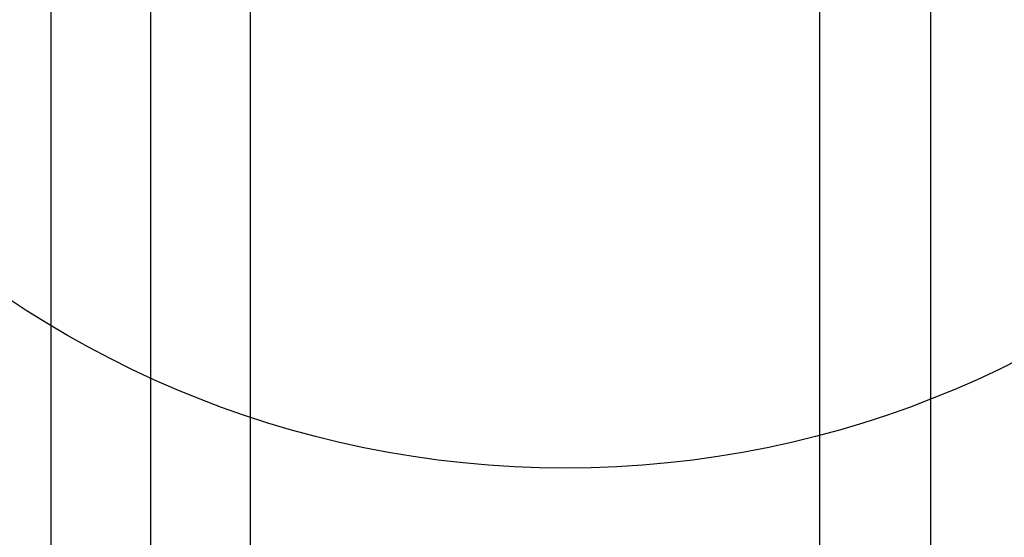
# Model space of a CAD drawing. Extents: x -7650383 to 4934791, y -114316 to 1826789.
# Tile 160 of 256: x 2134518 to 2134874, y 45131 to 45318. Entities that reach past the tile are written whole.
import ezdxf

# ---------------------------------------------------------------- set-up
doc = ezdxf.new("R2010")
doc.units = 0
doc.header["$LTSCALE"] = 800
doc.header["$MEASUREMENT"] = 0
doc.layers.add('KEY PLAN', color=251, linetype='CONTINUOUS')

# ---------------------------------------------------------------- blocks, each defined once
blk = doc.blocks.new('UTCOMBINE')
at = {"layer": 'KEY PLAN'}
for p, q in [((-706780.62, 44536.22, 0), (-706780.62, 42926.93, 0)), ((-707062.3, 44372.55, 0), (-707062.3, 42972.56, 0)), ((-707022.24, 44372.55, 0), (-707022.24, 42972.56, 0)), ((-707022.24, 44372.55, 0), (-707022.24, 42972.56, 0)), ((-706780.62, 44373.62, 0), (-706780.62, 42844.98, 0)), ((-706816.62, 44029.91, 0), (-706816.62, 42927.56, 0)), ((-706744.62, 44029.91, 0), (-706744.62, 42927.56, 0)), ((-706744.62, 44029.91, 0), (-706744.62, 42927.56, 0)), ((-706744.62, 44029.91, 0), (-706744.62, 42927.56, 0)), ((-706744.62, 44029.91, 0), (-706744.62, 42927.56, 0))]:
    blk.add_line(p, q, dxfattribs=at)
blk.add_circle((-706930.39, 43196.45, 0), 361.31, dxfattribs=at)

msp = doc.modelspace()

# ---------------------------------------------------------------- block references
at = {"layer": 'KEY PLAN', "rotation": 180}
msp.add_blockref('UTCOMBINE', (1427784.7, 88713.58, 0), dxfattribs=at)

doc.saveas('drawing.dxf')
